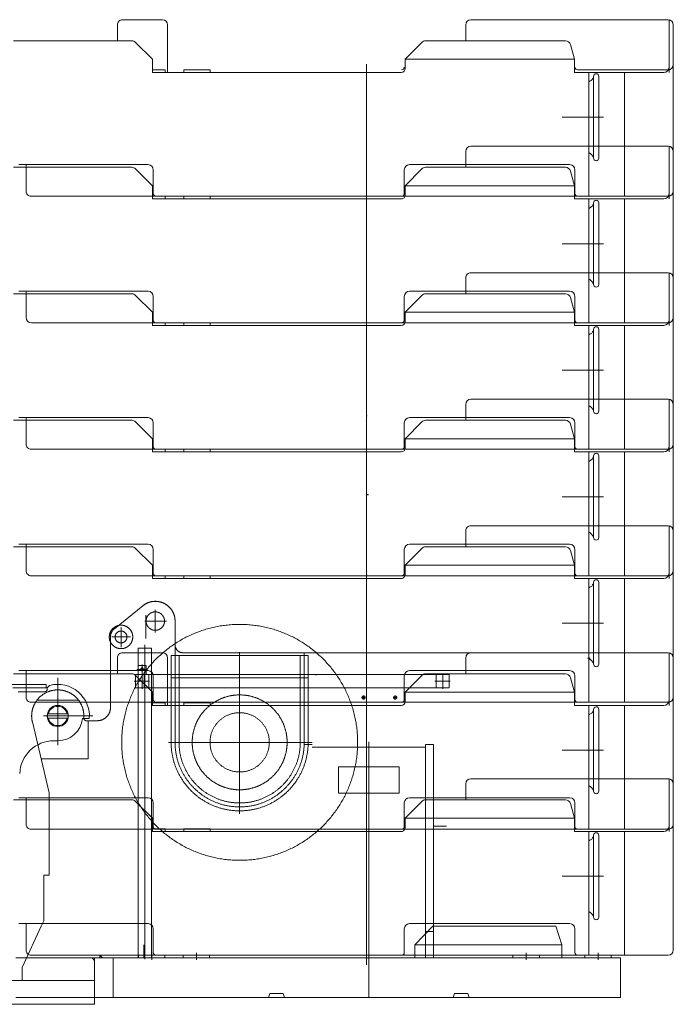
# Model space of a CAD drawing. Extents: x 9713 to 74602, y 19909 to 104081.
# Tile 18 of 25: x 65685 to 68165, y 22992 to 26728. Entities that reach past the tile are written whole.
import ezdxf

# ---------------------------------------------------------------- set-up
doc = ezdxf.new("R2010")
doc.units = 0
doc.header["$LTSCALE"] = 100
doc.header["$MEASUREMENT"] = 0
doc.linetypes.add('CENTER', pattern=[50.5, 30, -9, 2.5, -9])
doc.linetypes.add('HIDDEN', pattern=[12.6, 8.4, -4.2])
doc.layers.add('11', color=7, linetype='Continuous')

# ---------------------------------------------------------------- blocks, each defined once
blk = doc.blocks.new('*G7')
at = {"layer": '11', "color": 7, "linetype": 'Continuous', "lineweight": 9}
for p, q in [((66075.8, 26728.1), (66215.6, 26728.1)), ((66215.6, 26728.1), (66226.6, 26728.1)), ((67397.3, 26728.1), (68128.5, 26728.1)), ((68128.5, 26728.1), (68144.8, 26728.1)), ((68148.5, 26527.8), (68148.5, 26728.1)), ((68148.5, 26728.1), (68148.5, 26527.8)), ((68148.5, 26548.1), (68148.5, 26727.8)), ((66055.8, 26648.1), (66055.8, 26708.1)), ((66246.6, 26708.1), (66246.6, 26528.1)), ((67377.3, 26648.1), (67377.3, 26708.1)), ((68164.8, 26708.1), (68164.8, 26528.1)), ((68164.8, 26708.1), (68164.8, 26508.1)), ((65661.8, 26648.1), (65708.7, 26648.1)), ((65708.7, 26648.1), (66110.9, 26648.1)), ((66125.1, 26642.2), (66188.7, 26578.1)), ((67147.7, 26578.1), (67210.6, 26642.1)), ((67224.9, 26648.1), (67755.5, 26648.1)), ((67774.8, 26633.5), (67790.4, 26578.1)), ((66188.7, 26578.1), (66188.7, 26528.1)), ((67147.7, 26578.1), (67790.4, 26578.1)), ((67147.7, 26543.1), (67147.7, 26578.1)), ((67790.4, 26578.1), (67790.4, 26528.1)), ((66237.4, 26538.1), (66188.7, 26538.1)), ((66188.7, 26528.1), (66255.2, 26528.1)), ((66237.4, 26528.1), (66237.4, 26538.1)), ((66255.2, 26528.1), (67132.7, 26528.1)), ((66307.8, 26528.1), (66307.8, 26538.1)), ((66307.8, 26538.1), (66407.8, 26538.1)), ((66407.8, 26538.1), (66407.8, 26528.1)), ((67790.4, 26528.1), (68128.5, 26528.1)), ((68144.8, 26538.1), (67801.5, 26538.1)), ((67843.8, 26528.1), (67843.8, 26058.1)), ((67980.2, 26058.1), (67980.2, 26528.1)), ((67862.4, 26513.1), (67862.4, 26510)), ((67862.4, 26206.3), (67862.4, 26510)), ((67872.4, 26523.1), (67872.4, 26523.1)), ((67882.4, 26203.1), (67882.4, 26513.1)), ((68164.8, 26508.1), (68164.8, 26078.1)), ((67377.3, 26168.1), (67377.3, 26228.1)), ((67397.3, 26248.1), (68128.5, 26248.1)), ((68128.5, 26248.1), (68144.8, 26248.1)), ((68148.5, 26047.8), (68148.5, 26248.1)), ((68148.5, 26248.1), (68148.5, 26047.8)), ((68148.5, 26068.1), (68148.5, 26247.8)), ((68164.8, 26228.1), (68164.8, 26048.1)), ((68164.8, 26228.1), (68164.8, 26028.1)), ((67862.4, 26206.3), (67862.4, 26203.1)), ((67872.4, 26193.1), (67872.4, 26193.1)), ((65661.8, 26168.1), (65708.7, 26168.1)), ((66172.2, 26178.1), (65681.8, 26178.1)), ((65708.7, 26168.1), (66110.9, 26168.1)), ((65709.6, 26078.1), (65709.6, 26178.1)), ((66125.1, 26162.2), (66188.7, 26098.1)), ((66192.2, 26068.1), (66192.2, 26158.1)), ((67144.2, 26158.1), (67144.2, 26068.1)), ((67147.7, 26098.1), (67210.6, 26162.1)), ((67771.5, 26178.1), (67164.2, 26178.1)), ((67224.9, 26168.1), (67755.5, 26168.1)), ((67774.8, 26153.5), (67790.4, 26098.1)), ((67791.5, 26068.1), (67791.5, 26158.1)), ((66188.7, 26098.1), (66188.7, 26048.1)), ((67147.7, 26098.1), (67790.4, 26098.1)), ((67147.7, 26063.1), (67147.7, 26098.1)), ((67790.4, 26098.1), (67790.4, 26048.1)), ((66192.2, 26058.1), (65729.6, 26058.1)), ((66237.4, 26058.1), (66188.7, 26058.1)), ((66188.7, 26048.1), (66255.2, 26048.1)), ((67134.2, 26058.1), (66202.2, 26058.1)), ((66237.4, 26048.1), (66237.4, 26058.1)), ((66255.2, 26048.1), (67132.7, 26048.1)), ((66307.8, 26048.1), (66307.8, 26058.1)), ((66307.8, 26058.1), (66407.8, 26058.1)), ((66407.8, 26058.1), (66407.8, 26048.1)), ((67134.2, 26058.1), (67801.5, 26058.1)), ((67790.4, 26048.1), (68128.5, 26048.1)), ((68144.8, 26058.1), (67801.5, 26058.1)), ((67843.8, 26048.1), (67843.8, 25578.1)), ((67980.2, 25578.1), (67980.2, 26048.1)), ((67862.4, 26033.1), (67862.4, 26030)), ((67862.4, 25726.3), (67862.4, 26030)), ((67882.4, 25723.1), (67882.4, 26033.1)), ((68164.8, 26028.1), (68164.8, 25598.1)), ((67377.3, 25688.1), (67377.3, 25748.1)), ((67397.3, 25768.1), (68128.5, 25768.1)), ((68128.5, 25768.1), (68144.8, 25768.1)), ((68148.5, 25567.8), (68148.5, 25768.1)), ((68148.5, 25768.1), (68148.5, 25567.8)), ((68148.5, 25588.1), (68148.5, 25767.8)), ((68164.8, 25748.1), (68164.8, 25568.1)), ((68164.8, 25748.1), (68164.8, 25548.1)), ((67862.4, 25726.3), (67862.4, 25723.1)), ((65661.8, 25688.1), (65708.7, 25688.1)), ((66172.2, 25698.1), (65681.8, 25698.1)), ((65708.7, 25688.1), (66110.9, 25688.1)), ((65709.6, 25598.1), (65709.6, 25698.1)), ((66125.1, 25682.2), (66188.7, 25618.1)), ((66192.2, 25588.1), (66192.2, 25678.1)), ((67144.2, 25678.1), (67144.2, 25588.1)), ((67147.7, 25618.1), (67210.6, 25682.1)), ((67771.5, 25698.1), (67164.2, 25698.1)), ((67224.9, 25688.1), (67755.5, 25688.1)), ((67774.8, 25673.5), (67790.4, 25618.1)), ((67791.5, 25588.1), (67791.5, 25678.1)), ((66188.7, 25618.1), (66188.7, 25568.1)), ((67147.7, 25618.1), (67790.4, 25618.1)), ((67147.7, 25583.1), (67147.7, 25618.1)), ((67790.4, 25618.1), (67790.4, 25568.1)), ((66192.2, 25578.1), (65729.6, 25578.1)), ((66237.4, 25578.1), (66188.7, 25578.1)), ((66188.7, 25568.1), (66255.2, 25568.1)), ((67134.2, 25578.1), (66202.2, 25578.1)), ((66237.4, 25568.1), (66237.4, 25578.1)), ((66255.2, 25568.1), (67132.7, 25568.1)), ((66307.8, 25568.1), (66307.8, 25578.1)), ((66307.8, 25578.1), (66407.8, 25578.1)), ((66407.8, 25578.1), (66407.8, 25568.1)), ((67134.2, 25578.1), (67801.5, 25578.1)), ((67790.4, 25568.1), (68128.5, 25568.1)), ((68144.8, 25578.1), (67801.5, 25578.1)), ((67843.8, 25568.1), (67843.8, 25098.1)), ((67980.2, 25098.1), (67980.2, 25568.1)), ((67862.4, 25553.1), (67862.4, 25550)), ((67862.4, 25246.3), (67862.4, 25550)), ((67882.4, 25243.1), (67882.4, 25553.1)), ((68164.8, 25548.1), (68164.8, 25118.1)), ((67377.3, 25208.1), (67377.3, 25268.1)), ((67397.3, 25288.1), (68128.5, 25288.1)), ((68128.5, 25288.1), (68144.8, 25288.1)), ((68148.5, 25087.8), (68148.5, 25288.1)), ((68148.5, 25288.1), (68148.5, 25087.8)), ((68148.5, 25108.1), (68148.5, 25287.8)), ((68164.8, 25268.1), (68164.8, 25088.1)), ((68164.8, 25268.1), (68164.8, 25068.1)), ((66172.2, 25218.1), (65681.8, 25218.1)), ((65709.6, 25118.1), (65709.6, 25218.1)), ((67771.5, 25218.1), (67164.2, 25218.1)), ((67862.4, 25246.3), (67862.4, 25243.1)), ((67872.4, 25233.1), (67872.4, 25233.1)), ((65661.8, 25208.1), (65708.7, 25208.1)), ((65708.7, 25208.1), (66110.9, 25208.1)), ((66125.1, 25202.2), (66188.7, 25138.1)), ((66192.2, 25108.1), (66192.2, 25198.1)), ((67144.2, 25198.1), (67144.2, 25108.1)), ((67147.7, 25138.1), (67210.6, 25202.1)), ((67224.9, 25208.1), (67755.5, 25208.1)), ((67774.8, 25193.5), (67790.4, 25138.1)), ((67791.5, 25108.1), (67791.5, 25198.1)), ((66188.7, 25138.1), (66188.7, 25088.1)), ((67147.7, 25138.1), (67790.4, 25138.1)), ((67147.7, 25103.1), (67147.7, 25138.1)), ((67790.4, 25138.1), (67790.4, 25088.1)), ((66192.2, 25098.1), (65729.6, 25098.1)), ((66237.4, 25098.1), (66188.7, 25098.1)), ((66188.7, 25088.1), (66255.2, 25088.1)), ((67134.2, 25098.1), (66202.2, 25098.1)), ((66237.4, 25088.1), (66237.4, 25098.1)), ((66255.2, 25088.1), (67132.7, 25088.1)), ((66307.8, 25088.1), (66307.8, 25098.1)), ((66307.8, 25098.1), (66407.8, 25098.1)), ((66407.8, 25098.1), (66407.8, 25088.1)), ((67134.2, 25098.1), (67801.5, 25098.1)), ((67790.4, 25088.1), (68128.5, 25088.1)), ((68144.8, 25098.1), (67801.5, 25098.1)), ((67843.8, 25088.1), (67843.8, 24618.1)), ((67862.4, 25073.1), (67862.4, 25069.9)), ((67862.4, 24766.3), (67862.4, 25069.9)), ((67872.4, 25083.1), (67872.4, 25083.1)), ((67882.4, 24763.1), (67882.4, 25073.1)), ((67980.2, 24618.1), (67980.2, 25088.1)), ((68164.8, 25068.1), (68164.8, 24638.1)), ((67397.3, 24808.1), (68128.5, 24808.1)), ((68128.5, 24808.1), (68144.8, 24808.1)), ((68148.5, 24607.8), (68148.5, 24808.1)), ((68148.5, 24808.1), (68148.5, 24607.8)), ((68148.5, 24628.1), (68148.5, 24807.8)), ((67377.3, 24728.1), (67377.3, 24788.1)), ((68164.8, 24788.1), (68164.8, 24608.1)), ((68164.8, 24788.1), (68164.8, 24588.1)), ((66172.2, 24738.1), (65681.8, 24738.1)), ((65709.6, 24638.1), (65709.6, 24738.1)), ((67771.5, 24738.1), (67164.2, 24738.1)), ((67862.4, 24766.3), (67862.4, 24763.1)), ((65661.8, 24728.1), (65708.7, 24728.1)), ((65708.7, 24728.1), (66110.9, 24728.1)), ((66125.1, 24722.2), (66188.7, 24658.1)), ((66192.2, 24628.1), (66192.2, 24718.1)), ((67144.2, 24718.1), (67144.2, 24628.1)), ((67147.7, 24658.1), (67210.6, 24722.1)), ((67224.9, 24728.1), (67755.5, 24728.1)), ((67774.8, 24713.5), (67790.4, 24658.1)), ((67791.5, 24628.1), (67791.5, 24718.1)), ((66188.7, 24658.1), (66188.7, 24608.1)), ((67147.7, 24658.1), (67790.4, 24658.1)), ((67147.7, 24623.1), (67147.7, 24658.1)), ((67790.4, 24658.1), (67790.4, 24608.1)), ((66192.2, 24618.1), (65729.6, 24618.1)), ((66237.4, 24618.1), (66188.7, 24618.1)), ((66188.7, 24608.1), (66255.2, 24608.1)), ((67134.2, 24618.1), (66202.2, 24618.1)), ((66237.4, 24608.1), (66237.4, 24618.1)), ((66255.2, 24608.1), (67132.7, 24608.1)), ((66307.8, 24608.1), (66307.8, 24618.1)), ((66307.8, 24618.1), (66407.8, 24618.1)), ((66407.8, 24618.1), (66407.8, 24608.1)), ((67134.2, 24618.1), (67801.5, 24618.1)), ((67790.4, 24608.1), (68128.5, 24608.1)), ((68144.8, 24618.1), (67801.5, 24618.1)), ((67843.8, 24608.1), (67843.8, 24138.1)), ((67862.4, 24593.1), (67862.4, 24589.9)), ((67862.4, 24286.3), (67862.4, 24589.9)), ((67882.4, 24283.1), (67882.4, 24593.1)), ((67980.2, 24138.1), (67980.2, 24608.1)), ((68164.8, 24588.1), (68164.8, 24158.1)), ((66163.8, 24468.1), (66163.8, 24380.6)), ((66075.8, 24326.1), (66215.6, 24326.1)), ((66215.6, 24326.1), (66226.6, 24326.1)), ((66789.8, 24326.1), (66824.8, 24326.1)), ((67397.3, 24326.1), (68128.5, 24326.1)), ((67906.8, 24326.1), (67941.8, 24326.1)), ((68128.5, 24326.1), (68144.8, 24326.1)), ((68148.5, 24125.8), (68148.5, 24326.1)), ((68148.5, 24326.1), (68148.5, 24125.8)), ((68148.5, 24146.1), (68148.5, 24325.8)), ((66055.8, 24246.1), (66055.8, 24306.1)), ((66246.6, 24306.1), (66246.6, 24126.1)), ((67377.3, 24246.1), (67377.3, 24306.1)), ((67862.4, 24286.3), (67862.4, 24283.1)), ((68164.8, 24306.1), (68164.8, 24126.1)), ((68164.8, 24306.1), (68164.8, 24106.1)), ((66172.2, 24258.1), (65681.8, 24258.1)), ((65709.6, 24158.1), (65709.6, 24258.1)), ((67771.5, 24258.1), (67164.2, 24258.1)), ((67872.4, 24273.1), (67872.4, 24273.1)), ((65661.8, 24246.1), (65708.7, 24246.1)), ((65708.7, 24246.1), (66110.9, 24246.1)), ((66125.1, 24240.2), (66188.7, 24176.1)), ((66192.2, 24148.1), (66192.2, 24238.1)), ((67144.2, 24238.1), (67144.2, 24148.1)), ((67147.7, 24176.1), (67210.6, 24240.1)), ((67224.9, 24246.1), (67755.5, 24246.1)), ((67774.8, 24231.5), (67790.4, 24176.1)), ((67791.5, 24148.1), (67791.5, 24238.1)), ((66188.7, 24176.1), (66188.7, 24126.1)), ((67147.7, 24176.1), (67790.4, 24176.1)), ((67147.7, 24141.1), (67147.7, 24176.1)), ((67790.4, 24176.1), (67790.4, 24126.1)), ((66192.2, 24138.1), (65729.6, 24138.1)), ((66237.4, 24136.1), (66188.7, 24136.1)), ((67134.2, 24138.1), (66202.2, 24138.1)), ((66237.4, 24126.1), (66237.4, 24136.1)), ((66307.8, 24126.1), (66307.8, 24136.1)), ((66307.8, 24136.1), (66407.8, 24136.1)), ((66407.8, 24136.1), (66407.8, 24126.1)), ((67134.2, 24138.1), (67801.5, 24138.1)), ((68144.8, 24138.1), (67801.5, 24138.1)), ((66188.7, 24126.1), (66255.2, 24126.1)), ((66255.2, 24126.1), (67132.7, 24126.1)), ((67790.4, 24126.1), (68128.5, 24126.1)), ((67843.8, 24126.1), (67843.8, 23656.1)), ((67862.4, 24111.1), (67862.4, 24107.9)), ((67862.4, 23804.3), (67862.4, 24107.9)), ((67872.4, 24121.1), (67872.4, 24121.1)), ((67882.4, 23801.1), (67882.4, 24111.1)), ((67980.2, 23656.1), (67980.2, 24126.1)), ((68164.8, 24106.1), (68164.8, 23676.1)), ((66135.1, 23972.4), (66135.1, 23958.6)), ((66135.1, 23948.6), (66135.1, 23928.6)), ((67397.3, 23848.1), (68128.5, 23848.1)), ((68128.5, 23848.1), (68144.8, 23848.1)), ((68148.5, 23647.8), (68148.5, 23848.1)), ((68148.5, 23848.1), (68148.5, 23647.8)), ((68148.5, 23668.1), (68148.5, 23847.8)), ((67377.3, 23768.1), (67377.3, 23828.1)), ((67862.4, 23804.3), (67862.4, 23801.1)), ((68164.8, 23828.1), (68164.8, 23648.1)), ((68164.8, 23828.1), (68164.8, 23628.1)), ((65661.8, 23768.1), (65708.7, 23768.1)), ((66172.2, 23776.1), (65681.8, 23776.1)), ((65708.7, 23768.1), (66110.9, 23768.1)), ((65709.6, 23676.1), (65709.6, 23776.1)), ((66125.1, 23762.2), (66188.7, 23698.1)), ((67147.7, 23698.1), (67210.6, 23762.1)), ((67771.5, 23776.1), (67164.2, 23776.1)), ((67224.9, 23768.1), (67755.5, 23768.1)), ((66192.2, 23666.1), (66192.2, 23756.1)), ((67144.2, 23756.1), (67144.2, 23666.1)), ((67774.8, 23753.5), (67790.4, 23698.1)), ((67791.5, 23666.1), (67791.5, 23756.1)), ((66188.7, 23698.1), (66188.7, 23648.1)), ((67147.7, 23698.1), (67790.4, 23698.1)), ((67147.7, 23663.1), (67147.7, 23698.1)), ((67790.4, 23698.1), (67790.4, 23648.1)), ((66192.2, 23656.1), (65729.6, 23656.1)), ((66237.4, 23658.1), (66188.7, 23658.1)), ((67134.2, 23656.1), (66202.2, 23656.1)), ((66237.4, 23648.1), (66237.4, 23658.1)), ((66307.8, 23648.1), (66307.8, 23658.1)), ((66307.8, 23658.1), (66407.8, 23658.1)), ((66407.8, 23658.1), (66407.8, 23648.1)), ((67134.2, 23656.1), (67801.5, 23656.1)), ((68144.8, 23656.1), (67801.5, 23656.1)), ((66188.7, 23648.1), (66255.2, 23648.1)), ((66255.2, 23648.1), (67132.7, 23648.1)), ((67790.4, 23648.1), (68128.5, 23648.1)), ((67843.8, 23648.1), (67843.8, 23178.1)), ((67862.4, 23633.1), (67862.4, 23629.9)), ((67862.4, 23326.3), (67862.4, 23629.9)), ((67882.4, 23323.1), (67882.4, 23633.1)), ((67980.2, 23178.1), (67980.2, 23648.1)), ((68164.8, 23628.1), (68164.8, 23198.1)), ((66135.1, 23494.4), (66135.1, 23480.6)), ((66135.1, 23470.6), (66135.1, 23450.6)), ((67862.4, 23326.3), (67862.4, 23323.1)), ((67872.4, 23313.1), (67872.4, 23313.1)), ((66172.2, 23298.1), (65681.8, 23298.1)), ((65709.6, 23198.1), (65709.6, 23298.1)), ((66192.2, 23188.1), (66192.2, 23278.1)), ((67144.2, 23278.1), (67144.2, 23188.1)), ((67771.5, 23298.1), (67164.2, 23298.1)), ((67791.5, 23188.1), (67791.5, 23278.1)), ((65670.5, 23168.1), (66922.3, 23168.1)), ((66192.2, 23178.1), (65729.6, 23178.1)), ((67134.2, 23178.1), (66202.2, 23178.1)), ((67104.8, 23168.1), (67954.3, 23168.1)), ((67134.2, 23178.1), (67801.5, 23178.1)), ((68144.8, 23178.1), (67801.5, 23178.1)), ((67954.3, 23168.1), (67964.3, 23168.1)), ((67964.3, 23168.1), (67964.3, 23018.1)), ((67964.3, 23018.1), (65670.5, 23018.1)), ((65969.8, 23018.1), (65969.8, 22992.1)), ((65969.8, 22992.1), (65464.3, 22992.1))]:
    blk.add_line(p, q, dxfattribs=at)
at = {"layer": '11', "color": 7, "linetype": 'CENTER', "lineweight": 9}
for p, q in [((67000.4, 26559.9), (67000.4, 26022.3)), ((67743.2, 26358.1), (67899.4, 26358.1)), ((67000.4, 26079.9), (67000.4, 25542.3)), ((67743.2, 25878.1), (67899.4, 25878.1)), ((67000.4, 25599.9), (67000.4, 25062.3)), ((67743.2, 25398.1), (67899.4, 25398.1)), ((67000.4, 25119.9), (67000.4, 24582.3)), ((67743.2, 24918.1), (67899.4, 24918.1)), ((67000.4, 24639.9), (67000.4, 24102.3)), ((66152.7, 24504.5), (66044.7, 24417.2)), ((66152.7, 24504.5), (66044.7, 24417.2)), ((66199.8, 24488.9), (66199.8, 24403.1)), ((66199.8, 24488.9), (66199.8, 24403.1)), ((66160.4, 24446.2), (66242.9, 24446.2)), ((66160.4, 24446.2), (66242.9, 24446.2)), ((66167.1, 24459.3), (66169.2, 24466.5)), ((66274.8, 24356.1), (66274.8, 24446.2)), ((66274.8, 24326.1), (66274.8, 24446.1)), ((67743.2, 24438.1), (67899.4, 24438.1)), ((66069.8, 24423.3), (66069.8, 24347.5)), ((66069.8, 24423.3), (66069.8, 24347.5)), ((66029.8, 24386.1), (66029.8, 24118.1)), ((66029.8, 24386.1), (66029.8, 24118.1)), ((66034.6, 24386.1), (66105.5, 24386.1)), ((66099.2, 24386.1), (66039.5, 24386.1)), ((66134.9, 23358.1), (66134.9, 24343.1)), ((66134.9, 24343.1), (66184.9, 24343.1)), ((66134.9, 23168.1), (66134.9, 24343.1)), ((66134.9, 24343.1), (66184.9, 24343.1)), ((66159.9, 24356.3), (66159.9, 23162.9)), ((66184.9, 24343.1), (66184.9, 23358.1)), ((66184.9, 24343.1), (66184.9, 23168.1)), ((66274.8, 23986.1), (66274.8, 24326.1)), ((67649.3, 24326.1), (66304.8, 24326.1)), ((66519.8, 23714.6), (66519.8, 24327.8)), ((67649.3, 24326.1), (66764.8, 24326.1)), ((66764.8, 24326.1), (66764.8, 23986.1)), ((66938.4, 24324.5), (66938.4, 24324.8)), ((67954.3, 24326.1), (67859.3, 24326.1)), ((67954.3, 24326.1), (67859.3, 24326.1)), ((66259.8, 24306.1), (66259.8, 24316.1)), ((66259.8, 24316.1), (66779.8, 24316.1)), ((66259.8, 24306.1), (66259.8, 24256.1)), ((66289.8, 24316.1), (66289.8, 23986.1)), ((66749.8, 23986.1), (66749.8, 24316.1)), ((66779.8, 24316.1), (66779.8, 24306.1)), ((66779.8, 24306.1), (66779.8, 24256.1)), ((67849.8, 24306.1), (67839.8, 24306.1)), ((66129.3, 24263.1), (66170.5, 24263.1)), ((66134.9, 24283.1), (66134.9, 24243.1)), ((66134.9, 24243.1), (66134.9, 24278.1)), ((66134.9, 24278.1), (66164.9, 24278.1)), ((66145.4, 24261.6), (66145.4, 24264.6)), ((66149.9, 24281.9), (66149.9, 24241.4)), ((66149.9, 24189.5), (66149.9, 24247.3)), ((66154.4, 24264.6), (66154.4, 24261.6)), ((66164.9, 24278.1), (66164.9, 24243.1)), ((66259.8, 23986.1), (66259.8, 24256.1)), ((66779.8, 24256.1), (66779.8, 23986.1)), ((67289.9, 24189.5), (67289.9, 24247.3)), ((66119.8, 24218.1), (66178.1, 24218.1)), ((66124.9, 24193.1), (66124.9, 24243.1)), ((66124.9, 24243.1), (66134.9, 24243.1)), ((66124.9, 24243.1), (66124.9, 24193.1)), ((66174.9, 24243.1), (66124.9, 24243.1)), ((66164.9, 24243.1), (66134.9, 24243.1)), ((66134.9, 24243.1), (66175.8, 24243.1)), ((66157.3, 24193.1), (66157.3, 24243.1)), ((66157.3, 24243.1), (67264.9, 24243.1)), ((66174.9, 24193.1), (66174.9, 24243.1)), ((66184.9, 24243.1), (67254.9, 24243.1)), ((67254.9, 24243.1), (66184.9, 24243.1)), ((66259.8, 24231.1), (66779.8, 24231.1)), ((67254.9, 24243.1), (67304.9, 24243.1)), ((67259.8, 24218.1), (67318.1, 24218.1)), ((67264.9, 24243.1), (67264.9, 24193.1)), ((67314.9, 24243.1), (67264.9, 24243.1)), ((67264.9, 24243.1), (67264.9, 24213.1)), ((67264.9, 24213.1), (67264.9, 24193.1)), ((67304.9, 24243.1), (67274.9, 24243.1)), ((67314.9, 24243.1), (67304.9, 24243.1)), ((67314.9, 24193.1), (67314.9, 24243.1)), ((67314.9, 24193.1), (67314.9, 24243.1)), ((65829.8, 24032), (65829.8, 24202.4)), ((66134.9, 24193.1), (66124.9, 24193.1)), ((66124.9, 24193.1), (66174.9, 24193.1)), ((67264.9, 24193.1), (66157.3, 24193.1)), ((67254.9, 24193.1), (66184.9, 24193.1)), ((66229.9, 24193.1), (66209.9, 24193.1)), ((66294.9, 24193.1), (66274.9, 24193.1)), ((67264.9, 24193.1), (67314.9, 24193.1)), ((67304.9, 24193.1), (67314.9, 24193.1)), ((65751.1, 24146.1), (65908.6, 24146.1)), ((66184.9, 24168.1), (66184.9, 24108.1)), ((66519.8, 24146.1), (66519.8, 23826.1)), ((66981.9, 24156.1), (66997.8, 24156.1)), ((66989.8, 24148.2), (66989.8, 24164)), ((67000.4, 24157.9), (67000.4, 23620.3)), ((67101.9, 24156.1), (67117.8, 24156.1)), ((67109.8, 24148.2), (67109.8, 24164)), ((65733.5, 24063.4), (65796.8, 23795.1)), ((65796.8, 23795.1), (65733.5, 24063.4)), ((65733.5, 24063.4), (65796.8, 23795.1)), ((65880.1, 24086.1), (65776.1, 24086.1)), ((65776.1, 24086.1), (65880.1, 24086.1)), ((65928.8, 24078.1), (65928.8, 24086.1)), ((65928.8, 24086.1), (65928.8, 24078.1)), ((65928.8, 24078.1), (65928.8, 24086.1)), ((65979.8, 24068.1), (65938.8, 24068.1)), ((65938.8, 24068.1), (65979.8, 24068.1)), ((65979.8, 24068.1), (65938.8, 24068.1)), ((65944.8, 24068.1), (65944.8, 23923.1)), ((65944.8, 24068.1), (65944.8, 23923.1)), ((66794.7, 23986.1), (66249.9, 23986.1)), ((66359.8, 23986.1), (66679.8, 23986.1)), ((67009.8, 23988.1), (67009.8, 23168.1)), ((66764.8, 23978.1), (66794.8, 23978.1)), ((66794.8, 23968.1), (67224.9, 23968.1)), ((67009.8, 23168.1), (67009.8, 23968.1)), ((67254.9, 23978.1), (67224.9, 23978.1)), ((67224.9, 23978.1), (67224.9, 23168.1)), ((67224.9, 23968.1), (67224.9, 23168.1)), ((67254.9, 23168.1), (67254.9, 23978.1)), ((67743.2, 23956.1), (67899.4, 23956.1)), ((65944.8, 23923.1), (65766.6, 23923.1)), ((65944.8, 23923.1), (65766.6, 23923.1)), ((66739.8, 23918), (66740.2, 23918)), ((67009.8, 23911.5), (67009.8, 23053.1)), ((67254.9, 23920.1), (67254.9, 23946.1)), ((66894.8, 23893.1), (66894.8, 23793.1)), ((67124.8, 23893.1), (66894.8, 23893.1)), ((67124.8, 23793.1), (67124.8, 23893.1)), ((65796.8, 23795.1), (65796.8, 23482.1)), ((65796.8, 23795.1), (65796.8, 23482.1)), ((66894.8, 23793.1), (67124.8, 23793.1)), ((67000.4, 23679.9), (67000.4, 23142.3)), ((67009.8, 23668.1), (67009.8, 23658)), ((67254.9, 23668.1), (67304.9, 23668.1)), ((67009.8, 23577.9), (67009.8, 23568.1)), ((65796.8, 23482.1), (65776.8, 23482.1)), ((65776.8, 23482.1), (65776.8, 23309.1)), ((65796.8, 23482.1), (65776.8, 23482.1)), ((65776.8, 23482.1), (65776.8, 23309.1)), ((67743.2, 23478.1), (67899.4, 23478.1)), ((65776.8, 23424.1), (65776.8, 23440.1)), ((65776.8, 23440.1), (65777.5, 23438.9)), ((65777.5, 23425.3), (65776.8, 23424.1)), ((65777.5, 23425.3), (65777.5, 23438.9)), ((65767, 23288), (65694.8, 23132.1)), ((65776.8, 23309.1), (65767, 23288)), ((65776.8, 23309.1), (65767, 23288)), ((67252.6, 23288), (67183.9, 23218)), ((67719.6, 23288), (67252.6, 23288)), ((67742.4, 23218), (67719.6, 23288)), ((67254.9, 23268.1), (67224.9, 23268.1)), ((66155.9, 23168.1), (66155.9, 23218)), ((67742.4, 23218), (67183.9, 23218)), ((67183.9, 23218), (67183.9, 23168.1)), ((67742.4, 23168.1), (67742.4, 23218)), ((65680.5, 23168.1), (66155.9, 23168.1)), ((65989.8, 23168.1), (65919.8, 23168.1)), ((65969.8, 23168.1), (65959.9, 23168.1)), ((65959.9, 23168.1), (65969.8, 23158.2)), ((65969.8, 23168.1), (66469.8, 23168.1)), ((65969.8, 23082.1), (65969.8, 23168.1)), ((65969.8, 23168.1), (66469.8, 23168.1)), ((65969.8, 23158.2), (65969.8, 23168.1)), ((65969.8, 23018.1), (65969.8, 23168.1)), ((65969.8, 23018.1), (65969.8, 23168.1)), ((65969.8, 23168.1), (66039.8, 23168.1)), ((65999.7, 23168.1), (65989.8, 23178)), ((65989.8, 23178), (65989.8, 23168.1)), ((65989.8, 23168.1), (65999.7, 23168.1)), ((66039.8, 23018.1), (66039.8, 23168.1)), ((66232.3, 23168.1), (66052.3, 23168.1)), ((66184.9, 23168.1), (66134.9, 23168.1)), ((66136.1, 23168.1), (66136.1, 23178.1)), ((66136.1, 23178.1), (66236.1, 23178.1)), ((66236.1, 23168.1), (66136.1, 23168.1)), ((66186.1, 23187.8), (66186.1, 23161.4)), ((66236.1, 23178.1), (66236.1, 23168.1)), ((66306, 23168.1), (66306, 23178.1)), ((66306, 23178.1), (66406, 23178.1)), ((66406, 23168.1), (66306, 23168.1)), ((66356, 23187.8), (66356, 23161.4)), ((66406, 23178.1), (66406, 23168.1)), ((66504.9, 23168.1), (66554.9, 23168.1)), ((66569.8, 23168.1), (67954.3, 23168.1)), ((66569.8, 23168.1), (67954.3, 23168.1)), ((66794.8, 23168.1), (66764.8, 23168.1)), ((67224.9, 23168.1), (66794.8, 23168.1)), ((67009.8, 23018.1), (67009.8, 23168.1)), ((67183.9, 23168.1), (67742.4, 23168.1)), ((67224.9, 23168.1), (67254.9, 23168.1)), ((67314.8, 23168.1), (67439.8, 23168.1)), ((67556.6, 23168.1), (67556.6, 23178.1)), ((67556.6, 23178.1), (67656.6, 23178.1)), ((67656.6, 23168.1), (67556.6, 23168.1)), ((67606.6, 23187.8), (67606.6, 23161.4)), ((67784.3, 23168.1), (67634.3, 23168.1)), ((67656.6, 23178.1), (67656.6, 23168.1)), ((67856.8, 23168.1), (67676.8, 23168.1)), ((67784.3, 23168.1), (67934.3, 23168.1)), ((67829.3, 23168.1), (67829.3, 23178.1)), ((67829.3, 23178.1), (67929.3, 23178.1)), ((67929.3, 23168.1), (67829.3, 23168.1)), ((67879.3, 23187.8), (67879.3, 23161.4)), ((67929.3, 23178.1), (67929.3, 23168.1)), ((65694.8, 23132.1), (65694.8, 23082.1)), ((65652.8, 23082.1), (65969.8, 23082.1)), ((65694.8, 23082.1), (65969.8, 23082.1)), ((65969.8, 23082.1), (65969.8, 22992.1)), ((65969.8, 22992.1), (65969.8, 23018.1)), ((66039.8, 23018.1), (65969.8, 23018.1)), ((66699.8, 23018.1), (66619.8, 23018.1)), ((66619.8, 23018.1), (66629.8, 23018.1)), ((66629.8, 23018.1), (66634.8, 23033.1)), ((66634.8, 23033.1), (66684.9, 23033.1)), ((66634.8, 23033.1), (66638.3, 23033.1)), ((66684.9, 23033.1), (66681.3, 23033.1)), ((66684.9, 23033.1), (66689.9, 23018.1)), ((66689.9, 23018.1), (66699.8, 23018.1)), ((67319.8, 23018.1), (67399.8, 23018.1)), ((67329.8, 23018.1), (67319.8, 23018.1)), ((67334.8, 23033.1), (67329.8, 23018.1)), ((67384.9, 23033.1), (67334.8, 23033.1)), ((67334.8, 23033.1), (67338.3, 23033.1)), ((67384.9, 23033.1), (67381.3, 23033.1)), ((67389.9, 23018.1), (67384.9, 23033.1)), ((67399.8, 23018.1), (67389.9, 23018.1)), ((65464.3, 22992.1), (65969.8, 22992.1)), ((65969.8, 22992.1), (65536.8, 22992.1))]:
    blk.add_line(p, q, dxfattribs=at)
at = {"layer": '11', "color": 7, "linetype": 'HIDDEN', "lineweight": 9}
for p, q in [((67002.6, 25224.1), (67002.6, 25226.1)), ((67002.6, 24924.1), (67002.6, 24926.1)), ((67002.6, 24926.1), (67007.6, 24926.1)), ((67007.6, 24926.1), (67007.6, 24924.1)), ((67002.6, 24624.1), (67002.6, 24626.1)), ((66779.3, 24326.1), (66839.3, 24326.1)), ((67199.3, 24326.1), (67139.3, 24326.1)), ((67949.3, 24326.1), (67889.3, 24326.1))]:
    blk.add_line(p, q, dxfattribs=at)
at = {"layer": '11', "color": 7, "linetype": 'Continuous', "lineweight": 9}
for points in [[(68164.8, 26528.1), (68164.8, 26508.1)], [(67862.4, 26510), (67861.3, 26507.6), (67860, 26505.3), (67858.5, 26503.2), (67856.9, 26501.2), (67855.1, 26499.3), (67853.1, 26497.5), (67851, 26495.9), (67848.7, 26494.4), (67846.3, 26493.1), (67843.8, 26492)], [(68164.8, 26048.1), (68164.8, 26028.1)], [(67862.4, 26030), (67861.3, 26027.6), (67860, 26025.3), (67858.5, 26023.2), (67856.9, 26021.2), (67855.1, 26019.3), (67853.1, 26017.5), (67851, 26015.9), (67848.7, 26014.4), (67846.3, 26013.1), (67843.8, 26012)], [(68164.8, 25568.1), (68164.8, 25548.1)], [(67862.4, 25550), (67861.3, 25547.6), (67860, 25545.3), (67858.5, 25543.2), (67856.9, 25541.2), (67855.1, 25539.3), (67853.1, 25537.5), (67851, 25535.9), (67848.7, 25534.4), (67846.3, 25533.1), (67843.8, 25531.9)], [(67862.4, 25069.9), (67861.3, 25067.6), (67860, 25065.3), (67858.5, 25063.2), (67856.9, 25061.2), (67855.1, 25059.3), (67853.1, 25057.5), (67851, 25055.9), (67848.7, 25054.4), (67846.3, 25053.1), (67843.8, 25051.9)], [(68164.8, 25088.1), (68164.8, 25068.1)], [(67862.4, 24589.9), (67861.3, 24587.6), (67860, 24585.3), (67858.5, 24583.2), (67856.9, 24581.2), (67855.1, 24579.3), (67853.1, 24577.5), (67851, 24575.9), (67848.7, 24574.4), (67846.3, 24573.1), (67843.8, 24571.9)], [(68164.8, 24608.1), (68164.8, 24588.1)], [(67862.4, 24107.9), (67861.3, 24105.6), (67860, 24103.3), (67858.5, 24101.2), (67856.9, 24099.2), (67855.1, 24097.3), (67853.1, 24095.5), (67851, 24093.9), (67848.7, 24092.4), (67846.3, 24091.1), (67843.8, 24089.9)], [(68164.8, 24126.1), (68164.8, 24106.1)], [(67862.4, 23629.9), (67861.3, 23627.6), (67860, 23625.3), (67858.5, 23623.2), (67856.9, 23621.2), (67855.1, 23619.3), (67853.1, 23617.5), (67851, 23615.9), (67848.7, 23614.4), (67846.3, 23613.1), (67843.8, 23611.9)], [(68164.8, 23648.1), (68164.8, 23628.1)]]:
    blk.add_lwpolyline(points, dxfattribs=at)
at = {"layer": '11', "color": 7, "linetype": 'CENTER', "lineweight": 9}
for centre, radius in [((66199.8, 24446.2), 35), ((66199.8, 24446.2), 35), ((66519.8, 23986.1), 447.5), ((66069.8, 24386.1), 44.5), ((66069.8, 24386.1), 22.5), ((66069.8, 24386.1), 22.5), ((66149.9, 24263.1), 4.5), ((66519.8, 23986.1), 180), ((66989.8, 24156.1), 6), ((67109.8, 24156.1), 6), ((66519.8, 23986.1), 112.5)]:
    blk.add_circle(centre, radius, dxfattribs=at)
at = {"layer": '11', "color": 7, "linetype": 'Continuous', "lineweight": 9}
for centre, radius, start, end in [((66075.8, 26708.1), 20, 90, -179.9738), ((66226.6, 26708.1), 20, 0, 90), ((67397.3, 26708.1), 20, 90, 179.9738), ((68144.8, 26708.1), 20, 0, 89.9825), ((68144.8, 26708.1), 20, 0, 79.2111), ((66110.9, 26628.1), 20, 44.7971, 90.0011), ((67224.9, 26628.1), 20, 90, 135.495), ((67755.5, 26628.1), 20, 15.7322, 89.9655), ((67132.7, 26543.1), 15, -90, 0.0233), ((67134.2, 26548.1), 10, -90, 0.0525), ((67801.5, 26548.1), 10, 180, -89.9475), ((68128.5, 26548.1), 20, -90, 0.0437), ((68144.8, 26558.1), 20, -90, -0.0087), ((67872.4, 26513.1), 9.99, 139.0731, 179.9989), ((67872.4, 26513.1), 9.99, 90, 139.1235), ((67872.4, 26513.1), 10, 0, 89.965), ((67397.3, 26228.1), 20, 90, 179.9825), ((68144.8, 26228.1), 20, 0, 89.9825), ((68144.8, 26228.1), 20, 0, 79.2353), ((67812.4, 26173), 60.1, 33.5812, 58.4707), ((67872.4, 26203.1), 9.99, 180, -139.0699), ((67872.4, 26203.1), 10, -139.096, -89.999), ((67872.4, 26203.1), 10, -90, 0.035), ((66110.9, 26148.1), 20, 44.7971, 90.0011), ((66172.2, 26158.1), 20, 0, 89.965), ((67164.2, 26158.1), 20, 90, 179.9825), ((67224.9, 26148.1), 20, 90, 135.495), ((67755.5, 26148.1), 20, 15.7322, 89.9655), ((67771.5, 26158.1), 20, 0, 89.9913), ((65729.6, 26078.1), 20, 180, -89.9825), ((68144.8, 26078.1), 20, -90, 0), ((66202.2, 26068.1), 10, 180, -89.9475), ((67132.7, 26063.1), 15, -90, 0.0233), ((67134.2, 26068.1), 10, -90, -0.0175), ((67801.5, 26068.1), 10, 180, -89.9475), ((67872.4, 26033.1), 9.99, 90, 139.1235), ((67872.4, 26033.1), 10, 0, 90), ((68128.5, 26068.1), 20, -90, 0), ((67872.4, 26033.1), 10, 139.096, 179.999), ((67397.3, 25748.1), 20, 90, -179.9913), ((67812.4, 25693.1), 60.1, 33.582, 58.4742), ((68144.8, 25748.1), 20, 0, 89.9825), ((68144.8, 25748.1), 20, 0, 79.2182), ((67872.4, 25723.1), 10, 180, -139.0971), ((67872.4, 25723.1), 9.99, -139.149, -89.999), ((67872.4, 25723.1), 10, -90, 0), ((66110.9, 25668.1), 20, 44.8096, 89.9837), ((66172.2, 25678.1), 20, 0, 89.9913), ((67164.2, 25678.1), 20, 90, 180), ((67224.9, 25668.1), 20, 90, 135.495), ((67755.5, 25668.1), 20, 15.7322, 89.9655), ((67771.5, 25678.1), 20, 0, 89.9738), ((65729.6, 25598.1), 20, 180, -90), ((68144.8, 25598.1), 20, -90, -0.0087), ((66202.2, 25588.1), 10, 180, -90.0175), ((67132.7, 25583.1), 15, -90, 0), ((67134.2, 25588.1), 10, -90, -0.0349), ((67801.5, 25588.1), 10, 180, -90.0175), ((67872.4, 25553.1), 9.99, 139.0731, 179.9989), ((67872.4, 25553.1), 10, 90, 139.0718), ((67872.4, 25553.1), 10, 0, 89.9825), ((68128.5, 25588.1), 20, -90, 0), ((67397.3, 25268.1), 20, 90, 180), ((67812.4, 25213), 60.1, 33.5812, 58.4707), ((68144.8, 25268.1), 20, 0, 89.9825), ((68144.8, 25268.1), 20, 0, 79.2182), ((66172.2, 25198.1), 20, 0, 89.9913), ((67164.2, 25198.1), 20, 90, 179.9825), ((67771.5, 25198.1), 20, 0, 89.9738), ((67872.4, 25243.1), 9.99, 180, -139.0427), ((67872.4, 25243.1), 10, -139.096, -89.999), ((67872.4, 25243.1), 10, -90, 0.035), ((66110.9, 25188.1), 20, 44.8096, 89.9837), ((67224.9, 25188.1), 20, 90, 135.495), ((67755.5, 25188.1), 20, 15.7322, 89.9655), ((65729.6, 25118.1), 20, 180, -89.9825), ((66202.2, 25108.1), 10, 180, -90.0175), ((67134.2, 25108.1), 10, -90, -0.0175), ((67801.5, 25108.1), 10, 180, -90.0175), ((68128.5, 25108.1), 20, -90, 0), ((68144.8, 25118.1), 20, -90, 0), ((67132.7, 25103.1), 15, -90, 0), ((67872.4, 25073.1), 10, 139.096, 179.999), ((67872.4, 25073.1), 10, 90, 139.1103), ((67872.4, 25073.1), 10, 0, 89.965), ((67397.3, 24788.1), 20, 90, -179.9825), ((68144.8, 24788.1), 20, 0, 89.9825), ((68144.8, 24788.1), 20, 0, 79.2182), ((67812.4, 24733.1), 60.1, 33.5755, 58.4819), ((66172.2, 24718.1), 20, 0, 89.965), ((67164.2, 24718.1), 20, 90, 179.9563), ((67771.5, 24718.1), 20, 0, 89.965), ((67872.4, 24763.1), 9.99, 180, -139.0699), ((67872.4, 24763.1), 9.99, -139.1357, -89.999), ((67872.4, 24763.1), 10, -90, 0), ((66110.9, 24708.1), 20, 44.8035, 89.9662), ((67224.9, 24708.1), 20, 90, 135.495), ((67755.5, 24708.1), 20, 15.7285, 89.9829), ((65729.6, 24638.1), 20, 180, -89.9825), ((66202.2, 24628.1), 10, 180, -89.965), ((67132.7, 24623.1), 15, -90, 0.0233), ((67134.2, 24628.1), 10, -90, -0.0524), ((67801.5, 24628.1), 10, 180, -89.965), ((68128.5, 24628.1), 20, -90, 0), ((68144.8, 24638.1), 20, -90, -0.0087), ((67872.4, 24593.1), 9.99, 139.0731, 179.9989), ((67872.4, 24593.1), 10, 90, 139.1103), ((67872.4, 24593.1), 10, 0, 89.965), ((66075.8, 24306.1), 20, 90, -179.9913), ((66226.6, 24306.1), 20, 0, 90), ((67397.3, 24306.1), 20, 90, 179.9738), ((68144.8, 24306.1), 20, 0, 89.9825), ((68144.8, 24306.1), 20, 0, 79.2182), ((67812.4, 24253.1), 60.1, 33.573, 58.4803), ((66172.2, 24238.1), 20, 0, 90), ((67164.2, 24238.1), 20, 90, 180), ((67771.5, 24238.1), 20, 0, 90), ((67872.4, 24283.1), 9.99, 180, -139.0427), ((67872.4, 24283.1), 10, -139.0828, -89.999), ((67872.4, 24283.1), 10, -90, 0), ((66110.9, 24226.1), 20, 44.8158, 89.9837), ((67224.9, 24226.1), 20, 90, 135.4825), ((67755.5, 24226.1), 20, 15.7285, 89.9829), ((65729.6, 24158.1), 20, 180, -89.9825), ((66202.2, 24148.1), 10, 180, -89.965), ((67132.7, 24141.1), 15, -90, 0), ((67134.2, 24148.1), 10, -90, -0.0175), ((67801.5, 24148.1), 10, 180, -89.965), ((68128.5, 24146.1), 20, -90, 0), ((68144.8, 24158.1), 20, -90, -0.0175), ((67872.4, 24111.1), 9.98, 139.0175, 179.999), ((67872.4, 24111.1), 9.99, 90, 139.1367), ((67872.4, 24111.1), 10, 0, 89.9825), ((67397.3, 23828.1), 20, 90, 180), ((68144.8, 23828.1), 20, 0, 90.0087), ((68144.8, 23828.1), 20, 0, 79.2182), ((67812.4, 23771.1), 60.1, 33.5755, 58.4819), ((67872.4, 23801.1), 9.99, 180, -139.0427), ((67872.4, 23801.1), 10, -90, 0), ((66110.9, 23748.1), 20, 44.7971, 90.0011), ((66172.2, 23756.1), 20, 0, 90), ((67164.2, 23756.1), 20, 90, 179.9825), ((67224.9, 23748.1), 20, 90, 135.4763), ((67755.5, 23748.1), 20, 15.7285, 89.9829), ((67771.5, 23756.1), 20, 0, 90), ((67872.4, 23801.1), 9.99, -139.1225, -89.999), ((65729.6, 23676.1), 20, 180, -89.9913), ((66202.2, 23666.1), 10, 180, -89.965), ((67132.7, 23663.1), 15, -90, 0.0233), ((67134.2, 23666.1), 10, -90, -0.0524), ((67801.5, 23666.1), 10, 180, -89.965), ((68128.5, 23668.1), 20, -90, 0), ((68144.8, 23676.1), 20, -90, 0.0175), ((67872.4, 23633.1), 9.99, 139.0502, 179.999), ((67872.4, 23633.1), 10, 90, 139.1103), ((67872.4, 23633.1), 10, 0, 89.9825), ((67812.4, 23293), 60.1, 33.582, 58.4742), ((67872.4, 23323.1), 10, 180, -139.0971), ((67872.4, 23323.1), 10, -139.0828, -89.999), ((67872.4, 23323.1), 10, -90, 0), ((66172.2, 23278.1), 20, 0, 89.965), ((67164.2, 23278.1), 20, 90, 179.9825), ((67771.5, 23278.1), 20, 0, 89.965), ((65729.6, 23198.1), 20, 180, -89.9825), ((66202.2, 23188.1), 10, 180, -89.965), ((67134.2, 23188.1), 10, -90, -0.0175), ((67801.5, 23188.1), 10, 180, -89.965), ((68144.8, 23198.1), 20, -90, -0.0087)]:
    blk.add_arc(centre, radius, start, end, dxfattribs=at)
at = {"layer": '11', "color": 7, "linetype": 'CENTER', "lineweight": 9}
for centre, radius, start, end in [((66199.8, 24446.2), 75, 0, 128.9503), ((66199.8, 24446.1), 75, 0, 128.9101), ((66069.8, 24386.1), 40, 128.9412, 179.9987), ((66069.8, 24386.1), 40, 128.948, 179.9987), ((66304.8, 24356.1), 30, 180, -90), ((66149.9, 24264.6), 4.5, 0, 180), ((66149.9, 24261.6), 4.5, 180, 0), ((66808.7, 24240.4), 2.85, 39.6654, 131.7058), ((65829.8, 24086.1), 99, 0, -166.7143), ((65829.8, 24086.1), 99, 0, -166.7143), ((65829.8, 24086.1), 99, 0, -166.7143), ((65979.8, 24118.1), 50, -90, -0.0035), ((65979.8, 24118.1), 50, -90, 0), ((65979.8, 24118.1), 50, -90, -0.0035), ((65938.8, 24078.1), 9.99, 180, -89.965), ((65938.8, 24078.1), 10, 180, -90.0874), ((65938.8, 24078.1), 10, 180, -90), ((66519.8, 23986.1), 260, 180, 0), ((66519.8, 23986.1), 245, 180, 0), ((66519.8, 23986.1), 230, 180, 0)]:
    blk.add_arc(centre, radius, start, end, dxfattribs=at)
blk = doc.blocks.new('*G41')
at = {"layer": '11', "color": 7, "linetype": 'CENTER', "lineweight": 9}
for p, q in [((65829.8, 24231.3), (65829.8, 23976)), ((65829.8, 24155.1), (65829.8, 24145.1)), ((65777.3, 24086.1), (65962.7, 24086.1))]:
    blk.add_line(p, q, dxfattribs=at)
at = {"layer": '11', "color": 7, "linetype": 'Continuous', "lineweight": 9}
for p, q in [((65786.3, 24205.1), (63596.3, 24205.1)), ((65659.8, 24193.1), (65786.3, 24193.1)), ((65787.7, 24193.1), (65659.8, 24193.1)), ((65787.7, 24193.1), (65659.8, 24193.1)), ((65679.3, 24178), (65779.8, 24178)), ((65786.3, 24193.1), (65786.3, 24205.1)), ((65789.8, 24188), (65789.8, 24193.1)), ((65797.8, 24201.1), (65791.3, 24194.6)), ((65797.8, 24201.1), (65791.3, 24194.6)), ((65829.8, 24169.8), (65829.8, 24016.2)), ((65777.3, 24086.1), (65900.4, 24086.1)), ((65791.5, 24094.1), (65829.8, 24094.1)), ((65829.8, 24078.1), (65791.5, 24078.1)), ((65829.8, 24094.1), (65868.2, 24094.1)), ((65868.2, 24078.1), (65829.8, 24078.1)), ((65923.3, 24076.1), (65949.4, 24076.1)), ((65923.3, 24076.1), (65949.4, 24076.1)), ((65815.3, 23992.1), (65829.8, 23992.1)), ((65815.3, 23992.1), (65829.8, 23992.1))]:
    blk.add_line(p, q, dxfattribs=at)
blk.add_circle((65829.8, 24086.1), 40, dxfattribs=at)
for centre, radius, start, end in [((65779.8, 24188), 10, -90, 0), ((65787.7, 24198.1), 5, -90, -45), ((65787.7, 24198.1), 5, -90, -45), ((65801.3, 24197.5), 4.98, 104.3324, 135.0974), ((65801.3, 24197.5), 4.98, 104.3324, 135.0974), ((65829.8, 24086.1), 120, -4.7823, 104.3585), ((65829.8, 24086.1), 120, -4.7823, 104.3585), ((65829.8, 24086.1), 36.4, 89.9997, 167.2879), ((65829.8, 24086.1), 36.4, 12.7111, 90), ((65829.8, 24086.1), 39.2, 168.2276, 180), ((65829.8, 24086.1), 39.2, -179.9997, -168.2299), ((65829.8, 24086.1), 36.4, -167.2911, -90), ((65829.8, 24086.1), 36.4, -90.0003, -12.7086), ((65829.8, 24086.1), 94, -90.0002, -6.1071), ((65829.8, 24086.1), 94, -90.0002, -6.1071), ((65829.8, 24086.1), 39.2, 0.0003, 11.7727), ((65829.8, 24086.1), 39.2, -11.7698, 0), ((65815.3, 23862.1), 130, 90.0001, 177.518), ((65815.3, 23862.1), 130, 89.9999, 177.5184)]:
    blk.add_arc(centre, radius, start, end, dxfattribs=at)

msp = doc.modelspace()

# ---------------------------------------------------------------- block references
at = {"color": 7, "linetype": 'Continuous', "lineweight": 9}
for name in ['*G7', '*G41']:
    msp.add_blockref(name, (0, 0), dxfattribs=at)

doc.saveas('drawing.dxf')
